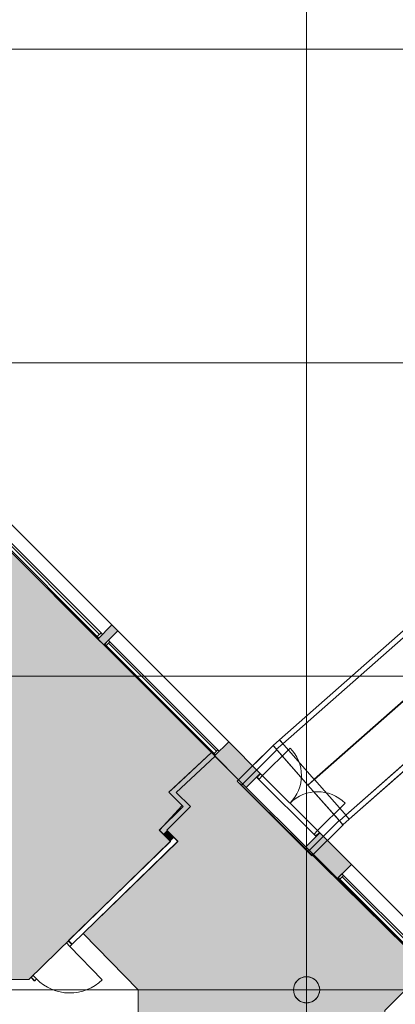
# Model space of a CAD drawing. Header units: millimetres. Extents: x 1110081 to 1268996, y -753649 to 3502.
# Tile 194 of 211: x 1191189 to 1198376, y -693044 to -674203. Entities that reach past the tile are written whole.
import ezdxf

# ---------------------------------------------------------------- set-up
doc = ezdxf.new("R2010")
doc.units = ezdxf.units.MM
for name, color, linetype, lineweight in [('A2', 6, 'Continuous', 9), ('A2-DOR', 1, 'Continuous', 9), ('A2-VI', 1, 'Continuous', 9), ('A222', 4, 'Continuous', 13), ('A23', 3, 'Continuous', 13), ('A24', 1, 'Continuous', 13), ('A254', 6, 'Continuous', 5), ('A822Custom 1Custom 2Custom 3Floor Plan00_Shared Levels and Grids', 1, 'Continuous', 5), ('A852-TYNN', 4, 'Continuous', 5), ('A862', 4, 'Continuous', 5)]:
    doc.layers.add(name, color=color, linetype=linetype, lineweight=lineweight)
doc.layers.add('A200-12 - innsjekking gate', color=7, linetype='Continuous', true_color=0xb4ffed)
doc.layers.add('A200-14 - kiosk', color=7, linetype='Continuous', true_color=0xc7d6ef)

# ---------------------------------------------------------------- blocks, each defined once
blk = doc.blocks.new('Brdige connection 06 - Brdige connection 06-620007-H02-Nivå F-3_5 m_1_ Ny Plan 2 PV200')
at = {"layer": 'A2'}
for p, q in [((1196036, -688089), (1195351, -688774)), ((1195430, -688853), (1196110, -688173)), ((1195646, -688479), (1196036, -688089)), ((1196110, -688173), (1195725, -688558)), ((1196110, -688173), (1196036, -688089)), ((1196036, -688089), (1196102, -688164)), ((1196105, -688168), (1196110, -688173)), ((1196110, -688174), (1196704, -688848)), ((1196110, -688174), (1196704, -688848)), ((1195351, -688774), (1195430, -688853)), ((1195457, -688826), (1195430, -688853)), ((1196703, -690126), (1195430, -688853)), ((1196705, -688849), (1197302, -689527)), ((1196705, -688849), (1197302, -689527)), ((1197302, -689527), (1196703, -690126)), ((1196998, -689831), (1197302, -689527)), ((1197376, -689611), (1197302, -689527)), ((1197307, -689533), (1197374, -689608)), ((1196782, -690205), (1197376, -689611)), ((1197376, -689611), (1197077, -689910)), ((1197374, -689608), (1197376, -689611)), ((1196703, -690126), (1196730, -690099)), ((1196703, -690126), (1196782, -690205))]:
    blk.add_line(p, q, dxfattribs=at)
blk = doc.blocks.new('NO_Fast - Flesland 2980x1850-11456156-H02-Nivå F-3_5 m_1_ Ny Plan 2 PV200')
at = {"layer": 'A2-VI'}
for p, q in [((-505, 65), (-505, 165)), ((-505, 165), (-465, 165)), ((-465, 65), (-505, 65)), ((-465, 165), (2455, 165)), ((-465, 165), (-465, 65)), ((-465, 102.5), (2455, 102.5)), ((-465, 65), (2455, 65)), ((2455, 65), (2455, 165)), ((2455, 165), (2495, 165)), ((2495, 65), (2455, 65)), ((2495, 165), (2495, 65))]:
    blk.add_line(p, q, dxfattribs=at)
blk = doc.blocks.new('NSW Innvendig slagdør_ par - INNVENDIG_16M x 21M-11780174-H02-Nivå F-3_5 m_1_ Ny Plan 2 PV200')
at = {"layer": 'A2-DOR'}
for p, q in [((-620, 190), (-620, 935)), ((870, 190), (870, 935)), ((-670, 97), (-670, 190)), ((-670, 190), (-620, 190)), ((-620, 190), (-620, 97)), ((870, 97), (870, 190)), ((870, 190), (920, 190)), ((920, 190), (920, 97)), ((-620, 97), (-670, 97)), ((920, 97), (870, 97))]:
    blk.add_line(p, q, dxfattribs=at)
for centre, start, end in [((-620, 190), 360, 90), ((870, 190), 90, 180)]:
    blk.add_arc(centre, 745, start, end, dxfattribs=at)
blk = doc.blocks.new('NSW Innvendig slagdør_ enkel - 10M x 21M-179622-H02-Nivå F-3_5 m_1_ Ny Plan 2 PV200')
at = {"layer": 'A2-DOR'}
for p, q in [((-320, 50), (-320, 940)), ((-370, -43), (-370, 50)), ((-370, 50), (-320, 50)), ((-320, 50), (-320, -43)), ((570, -43), (570, 50)), ((570, 50), (620, 50)), ((620, 50), (620, -43)), ((-320, -43), (-370, -43)), ((620, -43), (570, -43))]:
    blk.add_line(p, q, dxfattribs=at)
blk.add_arc((-320, 50), 890, 0, 90, dxfattribs=at)
blk = doc.blocks.new('br001-h02-a-200-2-0001_Z02_dwg_Brdige connection 06 - Brdige connection 06-620007-H02-Nivå F-3_5m-1920886-MA-20-0001 GA Level 02 -Rearrange - option 3D')
at = {"layer": 'A2', "color": 7, "flags": 128}
for points in [[(1195646, -688479), (1196036, -688089), (1195351, -688774), (1195430, -688853), (1196110, -688173), (1196036, -688089), (1196102, -688164)], [(1196105, -688168), (1196110, -688173), (1195725, -688558)], [(1196809, -690178), (1196782, -690205), (1195351, -688774), (1195378, -688747)], [(1195457, -688826), (1195430, -688853), (1196703, -690126), (1196782, -690205), (1197376, -689611), (1197302, -689527), (1196703, -690126), (1196730, -690099)], [(1197302, -689527), (1196705, -688849), (1197302, -689527), (1196998, -689831)], [(1197307, -689533), (1197374, -689608), (1197376, -689611), (1197077, -689910)]]:
    blk.add_lwpolyline(points, dxfattribs=at)
blk.add_lwpolyline([(1196704, -688848), (1196110, -688174)], close=True, dxfattribs=at)
blk = doc.blocks.new('br001-h02-a-200-2-0001_Z02_dwg_NSW Innvendig slagdør_ par - INNVENDIG_16M x 21M-11780174-H02-Nivå F-3_5m-1921523-MA-20-0001 GA Level 02 -Rearrange - option 3D')
at = {"layer": 'A2-DOR', "color": 7}
blk.add_line((870, 190), (870, 935), dxfattribs=at)
at = {"layer": 'A2-DOR', "color": 7, "flags": 128}
blk.add_lwpolyline([(-620, 190), (-670, 190), (-670, 97), (-620, 97), (-620, 190), (-620, 935)], dxfattribs=at)
blk.add_lwpolyline([(920, 190), (920, 97), (870, 97), (870, 190)], close=True, dxfattribs=at)
at = {"layer": 'A2-DOR', "color": 7}
for centre, start, end in [((-620, 190), 360, 90), ((870, 190), 90, 180)]:
    blk.add_arc(centre, 745, start, end, dxfattribs=at)

msp = doc.modelspace()

# ---------------------------------------------------------------- hatches: boundary and pattern name
at = {"layer": 'A200-12 - innsjekking gate'}
msp.add_hatch(color=256, dxfattribs=at).paths.add_polyline_path([(1195212, -695102), (1193457, -695102), (1193457, -692766), (1192406, -691688), (1194216, -689925), (1194003, -689712), (1194457, -689258), (1194187, -688988), (1194928, -688297), (1195378, -688747), (1195351, -688774), (1198984, -692353), (1198175, -693162), (1198110, -695102)])
at = {"layer": 'A200-14 - kiosk'}
msp.add_hatch(color=256, dxfattribs=at).paths.add_polyline_path([(1194073, -689924), (1193861, -689712), (1194299, -689242), (1194043, -688987), (1194856, -688226), (1183570, -676941), (1178678, -681766), (1178678, -686582), (1184662, -692566), (1191361, -692566)])
at = {"layer": 'A222'}
msp.add_hatch(color=256, dxfattribs=at).paths.add_polyline_path([(1196679, -693016), (1196734, -693010), (1196787, -692992), (1196834, -692962), (1196874, -692922), (1196904, -692875), (1196922, -692822), (1196929, -692766), (1196922, -692711), (1196904, -692658), (1196874, -692611), (1196828, -692567), (1196787, -692541), (1196734, -692523), (1196679, -692516), (1196623, -692523), (1196570, -692541), (1196523, -692571), (1196483, -692611), (1196453, -692658), (1196435, -692711), (1196429, -692766), (1196435, -692822), (1196453, -692875), (1196483, -692922), (1196523, -692962), (1196570, -692992), (1196633, -693011)])
h = msp.add_hatch(color=7, dxfattribs=at)
h.paths.add_polyline_path([(1196679, -693016), (1196717, -693010), (1196590, -692619), (1196734, -693009), (1196755, -693003), (1196576, -692571), (1196785, -692992), (1196792, -692989), (1196825, -692968), (1196633, -692652), (1196833, -692962), (1196864, -692932), (1196878, -692916), (1196904, -692875), (1196903, -692874), (1196563, -692547), (1196435, -692819), (1196442, -692843), (1196456, -692879), (1196483, -692922), (1196483, -692921), (1196556, -692589), (1196503, -692943), (1196523, -692961), (1196555, -692652), (1196533, -692968), (1196570, -692992), (1196601, -693002), (1196569, -692589), (1196623, -693009), (1196639, -693012), (1196570, -692574), (1196678, -693016), (1196679, -693016)])
h.paths.add_polyline_path([(1196915, -692842), (1196921, -692821), (1196616, -692589), (1196904, -692833)])
h.paths.add_polyline_path([(1196924, -692804), (1196928, -692766), (1196590, -692564), (1196922, -692803)])
h.paths.add_polyline_path([(1196433, -692803), (1196559, -692552), (1196429, -692766), (1196432, -692793)])
h.paths.add_polyline_path([(1196924, -692726), (1196922, -692710), (1196639, -692583), (1196922, -692725)])
h.paths.add_polyline_path([(1196433, -692724), (1196513, -692611), (1196434, -692715)])
h.paths.add_polyline_path([(1196914, -692688), (1196901, -692657), (1196610, -692564), (1196904, -692683)])
h.paths.add_polyline_path([(1196444, -692685), (1196532, -692578), (1196453, -692659)])
h.paths.add_polyline_path([(1196900, -692652), (1196874, -692610), (1196575, -692548), (1196881, -692646)])
h.paths.add_polyline_path([(1196459, -692649), (1196556, -692551), (1196480, -692616), (1196476, -692621)])
h.paths.add_polyline_path([(1196852, -692589), (1196834, -692571), (1196623, -692553), (1196834, -692586)])
h.paths.add_polyline_path([(1196822, -692563), (1196787, -692541), (1196733, -692522), (1196679, -692516), (1196573, -692544), (1196581, -692546), (1196792, -692561)])
h.paths.add_polyline_path([(1196573, -692542), (1196656, -692519), (1196622, -692523), (1196575, -692541)])
h = msp.add_hatch(color=7, dxfattribs=at)
h.paths.add_polyline_path([(1196678, -693016), (1196567, -692571), (1196639, -693012), (1196662, -693014)])
h.paths.add_polyline_path([(1196696, -693014), (1196729, -693010), (1196734, -693009), (1196588, -692619), (1196717, -693012), (1196711, -693013)])
h.paths.add_polyline_path([(1196623, -693009), (1196567, -692589), (1196601, -693002), (1196611, -693006)])
h.paths.add_polyline_path([(1196747, -693006), (1196756, -693004), (1196787, -692991), (1196574, -692571), (1196755, -693003), (1196753, -693004)])
h.paths.add_polyline_path([(1196566, -692989), (1196532, -692967), (1196553, -692652), (1196524, -692962), (1196532, -692968), (1196565, -692989)])
h.paths.add_polyline_path([(1196792, -692989), (1196792, -692989), (1196834, -692961), (1196630, -692652), (1196825, -692968), (1196792, -692989)])
h.paths.add_polyline_path([(1196514, -692953), (1196502, -692941), (1196554, -692589), (1196484, -692922), (1196502, -692943)])
h.paths.add_polyline_path([(1196878, -692916), (1196881, -692913), (1196880, -692913)])
h.paths.add_polyline_path([(1196903, -692874), (1196915, -692842), (1196620, -692589), (1196921, -692821), (1196925, -692805), (1196924, -692804), (1196593, -692564), (1196928, -692765), (1196924, -692726), (1196639, -692581), (1196922, -692710), (1196916, -692689), (1196914, -692688), (1196601, -692558), (1196903, -692657), (1196901, -692652), (1196900, -692652), (1196575, -692548), (1196871, -692608), (1196855, -692589), (1196852, -692589), (1196623, -692551), (1196833, -692570), (1196825, -692564), (1196787, -692541), (1196756, -692528), (1196756, -692530), (1196794, -692546), (1196822, -692563), (1196601, -692545), (1196573, -692543), (1196679, -692516), (1196671, -692516), (1196639, -692519), (1196639, -692521), (1196666, -692519), (1196589, -692536), (1196622, -692523), (1196601, -692528), (1196561, -692546), (1196550, -692554), (1196502, -692589), (1196484, -692610), (1196556, -692551), (1196459, -692649), (1196459, -692652), (1196555, -692554), (1196444, -692685), (1196436, -692710), (1196515, -692611), (1196433, -692724), (1196429, -692767), (1196435, -692819), (1196435, -692821), (1196565, -692547), (1196570, -692552), (1196901, -692872)])
h.paths.add_polyline_path([(1196433, -692803), (1196429, -692766), (1196559, -692552), (1196435, -692798)])
at = {"layer": 'A23'}
h = msp.add_hatch(color=256, dxfattribs=at)
h.paths.add_polyline_path([(1199668, -692730), (1199898, -692730), (1199657, -692489), (1199415, -692730)])
h.paths.add_polyline_path([(1197267, -690636), (1197535, -690367), (1196931, -689763), (1196662, -690032), (1196998, -690367)])
h.paths.add_polyline_path([(1195524, -688894), (1195793, -688625), (1195188, -688020), (1194919, -688289), (1195195, -688565)])
h.paths.add_polyline_path([(1192798, -686167), (1193066, -685899), (1192953, -685785), (1192684, -686054)])
h.paths.add_polyline_path([(1190563, -683933), (1190832, -683664), (1190719, -683551), (1190450, -683820)])
h.paths.add_polyline_path([(1188329, -681698), (1188597, -681430), (1188484, -681317), (1188216, -681585)])
h.paths.add_polyline_path([(1186094, -679464), (1186363, -679195), (1186250, -679082), (1185981, -679351)])
h.paths.add_polyline_path([(1183860, -677229), (1184128, -676961), (1184015, -676848), (1183747, -677116)])
h.paths.add_polyline_path([(1181625, -674995), (1181894, -674726), (1181781, -674613), (1181512, -674882)])
h.paths.add_polyline_path([(1179391, -672761), (1179660, -672492), (1179160, -671993), (1178892, -672261), (1179351, -672721)])
h.paths.add_polyline_path([(1177596, -670966), (1177865, -670697), (1177511, -670344), (1177243, -670612), (1177511, -670881)])
at = {"layer": 'A24'}
for points in [[(1194112, -689058), (1194928, -688298), (1194860, -688225), (1194042, -688987), (1194078, -689024)], [(1194385, -689331), (1194456, -689260), (1194186, -688990), (1194112, -689058), (1194314, -689260)], [(1193931, -689785), (1194385, -689331), (1194314, -689260), (1193860, -689714)], [(1194072, -689926), (1194143, -689856), (1194002, -689714), (1193931, -689785), (1193937, -689791)]]:
    msp.add_hatch(color=256, dxfattribs=at).paths.add_polyline_path(points)

# ---------------------------------------------------------------- linework, layer by layer
at = {"layer": 'A2'}
for p, q in [((1209652, -676094), (1196158, -687982)), ((1196224, -688057), (1209718, -676169)), ((1196826, -688741), (1210318, -676850)), ((1210224, -676933), (1196826, -688741)), ((1196827, -688741), (1210321, -676854)), ((1196827, -688741), (1210227, -676936)), ((1210924, -677538), (1197430, -689425)), ((1197496, -689500), (1210990, -677613)), ((1196158, -687982), (1196036, -688089)), ((1196102, -688164), (1196224, -688057)), ((1196224, -688057), (1196158, -687982)), ((1196170, -687996), (1196158, -687982)), ((1196158, -687982), (1196224, -688057)), ((1196158, -687982), (1196224, -688056)), ((1196224, -688056), (1196170, -687996)), ((1196224, -688057), (1196250, -688087)), ((1196250, -688087), (1196224, -688057)), ((1196250, -688087), (1196227, -688061)), ((1196227, -688061), (1196250, -688087)), ((1196036, -688089), (1196102, -688164)), ((1196036, -688089), (1196048, -688103)), ((1196048, -688103), (1196063, -688120)), ((1196063, -688120), (1196082, -688142)), ((1196082, -688142), (1196102, -688164)), ((1196105, -688168), (1196102, -688164)), ((1196105, -688168), (1196110, -688173)), ((1196109, -688173), (1196105, -688168)), ((1196128, -688194), (1196109, -688173)), ((1196110, -688174), (1196128, -688194)), ((1196128, -688194), (1196704, -688848)), ((1196704, -688848), (1196128, -688194)), ((1196826, -688741), (1196250, -688087)), ((1196250, -688087), (1196826, -688741)), ((1196250, -688087), (1196826, -688741)), ((1196826, -688741), (1196250, -688087)), ((1196826, -688741), (1196704, -688848)), ((1196826, -688741), (1196704, -688848)), ((1196827, -688741), (1196705, -688849)), ((1196827, -688741), (1196705, -688849)), ((1196827, -688741), (1197403, -689395)), ((1197403, -689395), (1196827, -688741)), ((1196827, -688741), (1197403, -689395)), ((1197403, -689395), (1196827, -688741)), ((1197281, -689503), (1196705, -688849)), ((1196705, -688849), (1197281, -689503)), ((1197302, -689527), (1197281, -689503)), ((1197281, -689503), (1197302, -689527)), ((1197307, -689533), (1197304, -689529)), ((1197430, -689425), (1197307, -689533)), ((1197307, -689533), (1197374, -689608)), ((1197308, -689533), (1197346, -689577)), ((1197374, -689608), (1197496, -689500)), ((1197403, -689395), (1197430, -689425)), ((1197426, -689421), (1197403, -689395)), ((1197403, -689395), (1197426, -689421)), ((1197430, -689425), (1197403, -689395)), ((1197496, -689500), (1197430, -689425)), ((1197449, -689448), (1197430, -689425)), ((1197430, -689425), (1197496, -689500)), ((1197430, -689425), (1197496, -689500)), ((1197469, -689470), (1197449, -689448)), ((1197483, -689486), (1197469, -689470)), ((1197492, -689497), (1197483, -689486)), ((1197496, -689500), (1197492, -689497)), ((1197346, -689577), (1197361, -689594)), ((1197361, -689594), (1197374, -689608))]:
    msp.add_line(p, q, dxfattribs=at)
at = {"layer": 'A2', "color": 7}
msp.add_line((1197308, -689533), (1197374, -689608), dxfattribs=at)
at = {"layer": 'A2', "color": 7, "flags": 128}
for points in [[(1210318, -676850), (1196823, -688737), (1210224, -676933), (1210318, -676850), (1209745, -676199), (1209718, -676169), (1209652, -676094), (1196158, -687982), (1196224, -688057), (1209718, -676169), (1209745, -676199)], [(1210987, -677609), (1210963, -677582), (1210924, -677538), (1210978, -677599), (1210987, -677609), (1210990, -677613), (1210924, -677538), (1197430, -689425), (1197496, -689500), (1210990, -677613)], [(1196161, -687985), (1196185, -688012), (1196224, -688056), (1196158, -687982)], [(1197449, -689448), (1197496, -689500), (1197430, -689425)]]:
    msp.add_lwpolyline(points, close=True, dxfattribs=at)
for points in [[(1197302, -689527), (1197281, -689503), (1196705, -688849), (1196827, -688741), (1197403, -689395), (1197426, -689421), (1197403, -689395), (1196827, -688741), (1210228, -676937), (1210804, -677591), (1210227, -676936), (1210224, -676933), (1209651, -676282), (1210224, -676933), (1210227, -676936), (1210321, -676854), (1210898, -677508), (1210924, -677538)], [(1210513, -676699), (1210419, -676775), (1210321, -676854), (1210898, -677508), (1210921, -677534), (1210898, -677508), (1210321, -676854), (1196827, -688741), (1197403, -689395), (1197430, -689425), (1197403, -689395), (1196827, -688741), (1196705, -688849), (1197281, -689503), (1197302, -689527)], [(1196036, -688089), (1196102, -688164), (1196224, -688057), (1196158, -687982), (1196036, -688089), (1196102, -688164)], [(1196110, -688174), (1196128, -688194), (1196704, -688848), (1196826, -688741), (1196250, -688087), (1196224, -688057), (1196250, -688087), (1196826, -688741), (1196250, -688087), (1196227, -688061), (1196250, -688087), (1196826, -688741), (1196704, -688848), (1196128, -688194), (1196109, -688173), (1196105, -688168)], [(1196102, -688164), (1196105, -688168), (1196110, -688173)], [(1197307, -689533), (1197374, -689608), (1197496, -689500), (1197430, -689425), (1197307, -689533), (1197304, -689529)]]:
    msp.add_lwpolyline(points, dxfattribs=at)
at = {"layer": 'A222', "color": 7, "flags": 128}
for points in [[(1196429, -692766), (1196432, -692805), (1196441, -692843), (1196456, -692879), (1196476, -692912), (1196502, -692942), (1196532, -692968), (1196565, -692988), (1196601, -693003), (1196640, -693012), (1196679, -693016), (1196718, -693012), (1196756, -693003), (1196792, -692988), (1196826, -692968), (1196855, -692942), (1196881, -692912), (1196901, -692879), (1196916, -692843), (1196926, -692805), (1196929, -692766), (1196926, -692726), (1196916, -692688), (1196901, -692652), (1196881, -692619), (1196855, -692589), (1196826, -692563), (1196792, -692543), (1196756, -692528), (1196718, -692519), (1196679, -692516), (1196640, -692519), (1196601, -692528), (1196565, -692543), (1196532, -692563), (1196502, -692589), (1196476, -692619), (1196456, -692652), (1196441, -692688), (1196432, -692726)], [(1196429, -692766), (1196432, -692805), (1196441, -692843), (1196456, -692879), (1196476, -692913), (1196502, -692942), (1196532, -692968), (1196565, -692988), (1196601, -693003), (1196639, -693013), (1196679, -693016), (1196718, -693013), (1196756, -693003), (1196792, -692988), (1196825, -692968), (1196855, -692942), (1196881, -692913), (1196901, -692879), (1196916, -692843), (1196925, -692805), (1196929, -692766), (1196925, -692727), (1196916, -692688), (1196901, -692652), (1196881, -692619), (1196855, -692589), (1196825, -692563), (1196792, -692543), (1196756, -692528), (1196718, -692519), (1196679, -692516), (1196639, -692519), (1196601, -692528), (1196565, -692543), (1196532, -692563), (1196502, -692589), (1196476, -692619), (1196456, -692652), (1196441, -692688), (1196432, -692727)], [(1196429, -692766), (1196432, -692805), (1196441, -692843), (1196456, -692879), (1196476, -692913), (1196502, -692943), (1196532, -692968), (1196565, -692989), (1196601, -693004), (1196639, -693013), (1196679, -693016), (1196718, -693013), (1196756, -693004), (1196792, -692989), (1196825, -692968), (1196855, -692943), (1196881, -692913), (1196901, -692879), (1196916, -692843), (1196925, -692805), (1196929, -692766), (1196925, -692727), (1196916, -692689), (1196901, -692652), (1196881, -692619), (1196855, -692589), (1196825, -692564), (1196792, -692543), (1196756, -692528), (1196718, -692519), (1196679, -692516), (1196639, -692519), (1196601, -692528), (1196565, -692543), (1196532, -692564), (1196502, -692589), (1196476, -692619), (1196456, -692652), (1196441, -692689), (1196432, -692727)]]:
    msp.add_lwpolyline(points, close=True, dxfattribs=at)
at = {"layer": 'A222'}
for start, end in [(0, 180), (180, 0)]:
    msp.add_arc((1196679, -692766), 250, start, end, dxfattribs=at)
at = {"layer": 'A222', "color": 7}
for start, end in [(0, 180), (0, 180), (0, 180), (180, 0), (180, 0)]:
    msp.add_arc((1196679, -692766), 250, start, end, dxfattribs=at)
at = {"layer": 'A23'}
for p, q in [((1190832, -683664), (1192953, -685785)), ((1191828, -685198), (1190563, -683933)), ((1192684, -686054), (1191864, -685233)), ((1192953, -685785), (1192684, -686054)), ((1193066, -685899), (1192953, -685785)), ((1192798, -686167), (1193066, -685899)), ((1193066, -685899), (1195188, -688020)), ((1192684, -686054), (1192798, -686167)), ((1194858, -688228), (1192798, -686167)), ((1195188, -688020), (1194919, -688289)), ((1195793, -688625), (1195188, -688020)), ((1194919, -688289), (1195524, -688894)), ((1195524, -688894), (1195793, -688625)), ((1195793, -688625), (1196931, -689763)), ((1196662, -690032), (1195524, -688894)), ((1196931, -689763), (1196662, -690032)), ((1197535, -690367), (1196931, -689763)), ((1196662, -690032), (1197267, -690636)), ((1197267, -690636), (1197535, -690367)), ((1197535, -690367), (1199657, -692489)), ((1199361, -692730), (1197267, -690636))]:
    msp.add_line(p, q, dxfattribs=at)
at = {"layer": 'A24'}
for p, q in [((1191864, -685233), (1191828, -685198)), ((1194860, -688225), (1194078, -688953)), ((1194928, -688298), (1194860, -688225)), ((1194186, -688990), (1194928, -688298)), ((1194042, -688987), (1194314, -689260)), ((1194456, -689260), (1194186, -688990)), ((1194314, -689260), (1193860, -689714)), ((1194002, -689714), (1194456, -689260)), ((1193860, -689714), (1194072, -689926)), ((1194214, -689927), (1194002, -689714)), ((1194072, -689926), (1192123, -691823)), ((1192193, -691894), (1194214, -689927)), ((1192123, -691823), (1192193, -691894)), ((1191469, -692599), (1191399, -692527))]:
    msp.add_line(p, q, dxfattribs=at)
at = {"layer": 'A254', "color": 7}
msp.add_line((1195722, -688696), (1196860, -689834), dxfattribs=at)
at = {"layer": 'A822Custom 1Custom 2Custom 3Floor Plan00_Shared Levels and Grids'}
for p, q in [((1196679, -660366), (1196679, -701976)), ((1160354, -674766), (1211966, -674766)), ((1160479, -680766), (1211966, -680766)), ((1160479, -686766), (1211966, -686766)), ((1160204, -692766), (1211966, -692766))]:
    msp.add_line(p, q, dxfattribs=at)
at = {"layer": 'A852-TYNN'}
for points in [[(1194073, -689924), (1193861, -689712), (1194299, -689242), (1194043, -688987), (1194856, -688226), (1183570, -676941), (1180026, -673397), (1178679, -674766), (1178678, -686582), (1184662, -692566), (1191361, -692566)], [(1195211, -695102), (1193456, -695102), (1193456, -692766), (1192405, -691688), (1194215, -689925), (1194002, -689712), (1194456, -689258), (1194186, -688988), (1194927, -688297), (1195377, -688747), (1195350, -688774), (1198983, -692353), (1198174, -693162), (1198109, -695102)]]:
    msp.add_lwpolyline(points, close=True, dxfattribs=at)
at = {"layer": 'A862'}
msp.add_line((1195524, -688894), (1196662, -690032), dxfattribs=at)
at = {"layer": 'A862', "color": 7}
msp.add_line((1195524, -688894), (1196662, -690032), dxfattribs=at)

# ---------------------------------------------------------------- block references
msp.add_blockref('br001-h02-a-200-2-0001_Z02_dwg_Brdige connection 06 - Brdige connection 06-620007-H02-Nivå F-3_5m-1920886-MA-20-0001 GA Level 02 -Rearrange - option 3D', (0, 0))
at = {"rotation": 314.9999999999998}
msp.add_blockref('br001-h02-a-200-2-0001_Z02_dwg_NSW Innvendig slagdør_ par - INNVENDIG_16M x 21M-11780174-H02-Nivå F-3_5m-1921523-MA-20-0001 GA Level 02 -Rearrange - option 3D', (1196139, -689240), dxfattribs=at)
at = {"layer": 'A2'}
msp.add_blockref('Brdige connection 06 - Brdige connection 06-620007-H02-Nivå F-3_5 m_1_ Ny Plan 2 PV200', (0, 0), dxfattribs=at)
at = {"layer": 'A2-DOR'}
for name, p, rotation in [('NSW Innvendig slagdør_ par - INNVENDIG_16M x 21M-11780174-H02-Nivå F-3_5 m_1_ Ny Plan 2 PV200', (1196139, -689240), 314.9999999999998), ('NSW Innvendig slagdør_ enkel - 10M x 21M-179622-H02-Nivå F-3_5 m_1_ Ny Plan 2 PV200', (1191885, -692124), 224.2241160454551)]:
    msp.add_blockref(name, p, dxfattribs=dict(at, rotation=rotation))
at = {"layer": 'A2-VI', "rotation": 134.9999999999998}
for p in [(1192462, -685563), (1194696, -687797), (1199165, -692266)]:
    msp.add_blockref('NO_Fast - Flesland 2980x1850-11456156-H02-Nivå F-3_5 m_1_ Ny Plan 2 PV200', p, dxfattribs=at)

doc.saveas('drawing.dxf')
